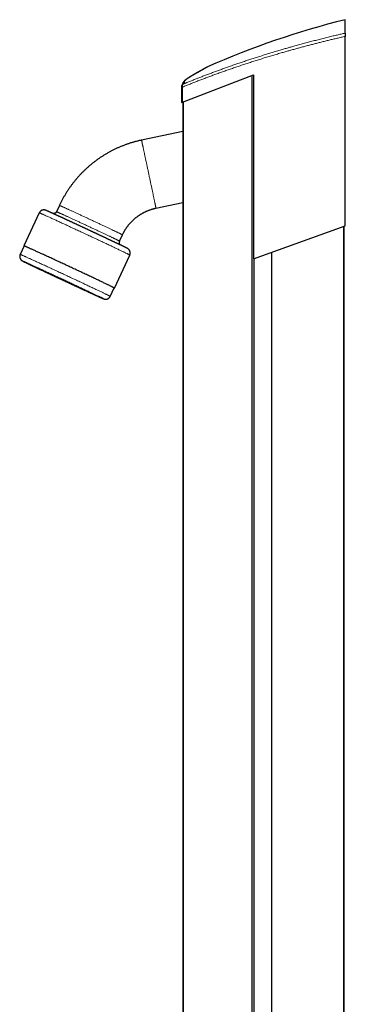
# Model space of a CAD drawing. Header units: millimetres. Extents: x 8 to 1339, y 12 to 1557.
# Tile 43 of 46: x 31 to 228, y 962 to 1557. Entities that reach past the tile are written whole.
import ezdxf

# ---------------------------------------------------------------- set-up
doc = ezdxf.new("R2010")
doc.units = ezdxf.units.MM

msp = doc.modelspace()

# ---------------------------------------------------------------- linework, layer by layer
at = {"color": 7, "linetype": 'Continuous', "lineweight": 30}
for p, q in [((227.86, 1548.67), (227.86, 1556.78)), ((227.86, 1432.23), (227.86, 1546.71)), ((129.55, 1506.99), (172.45, 1523.43)), ((144.67, 1528.27), (144.67, 1528.27)), ((171.55, 721.48), (171.55, 1523.08)), ((172.45, 1523.43), (172.45, 1412.33)), ((128.83, 1516.12), (128.83, 1516.07)), ((128.83, 1516.07), (128.83, 1506.72)), ((128.83, 1506.72), (129.55, 1506.99)), ((129.83, 1507.1), (129.83, 718.84)), ((129.83, 1489.35), (104.79, 1484.03)), ((113.52, 1442.95), (129.83, 1446.42)), ((43.03, 1440.14), (33.73, 1420.2)), ((55.2, 1444.59), (53.43, 1440.8)), ((172.45, 1412.33), (227.86, 1432.23)), ((226.96, 444.89), (226.96, 1431.91)), ((227.16, 444.82), (227.16, 1431.98)), ((91.5, 1423.05), (93.27, 1426.84)), ((33.87, 1420.14), (31.49, 1415.04)), ((183.43, 522.33), (183.43, 1416.28)), ((88.38, 1394.71), (97.68, 1414.65)), ((172.82, 720.31), (172.82, 1412.47)), ((85.87, 1389.68), (88.25, 1394.78))]:
    msp.add_line(p, q, dxfattribs=at)
at = {"color": 252, "linetype": 'Continuous', "lineweight": 0}
for p, q in [((129.55, 1506.99), (129.55, 1516.07)), ((130.19, 719.16), (130.19, 1507.24))]:
    msp.add_line(p, q, dxfattribs=at)
at = {"color": 252, "linetype": 'Continuous', "lineweight": 0, "flags": 128}
for points in [[(136.12, 1523.48), (136.23, 1523.56), (136.34, 1523.63)], [(136.34, 1523.6), (136.35, 1523.61), (136.48, 1523.68)], [(129.55, 1516.07), (129.43, 1516.07), (129.32, 1516.07), (129.22, 1516.07), (129.13, 1516.07), (129.05, 1516.07), (128.98, 1516.07), (128.92, 1516.07), (128.88, 1516.07), (128.85, 1516.07), (128.83, 1516.07), (128.83, 1516.07)], [(104.79, 1484.03), (104.79, 1484.03), (104.79, 1484.01), (104.8, 1483.98), (104.81, 1483.94), (104.82, 1483.88), (104.84, 1483.8), (104.86, 1483.72), (104.88, 1483.62), (104.91, 1483.5), (104.94, 1483.37), (104.97, 1483.23), (105, 1483.08), (105.04, 1482.91), (105.08, 1482.72), (105.12, 1482.53), (105.16, 1482.32), (105.21, 1482.1), (105.26, 1481.87), (105.32, 1481.62), (105.37, 1481.36), (105.43, 1481.09), (105.49, 1480.81), (105.55, 1480.51), (105.62, 1480.2), (105.69, 1479.89), (105.76, 1479.56), (105.83, 1479.22), (105.91, 1478.86), (105.99, 1478.5), (106.07, 1478.13), (106.15, 1477.75), (106.23, 1477.36), (106.32, 1476.95), (106.41, 1476.54), (106.5, 1476.12), (106.59, 1475.7), (106.68, 1475.26), (106.78, 1474.81), (106.87, 1474.36), (106.97, 1473.9), (107.07, 1473.44), (107.17, 1472.96), (107.27, 1472.48), (107.38, 1471.99), (107.48, 1471.5), (107.59, 1471), (107.7, 1470.5), (107.8, 1469.99), (107.91, 1469.48), (108.02, 1468.96), (108.13, 1468.44), (108.25, 1467.92), (108.36, 1467.39), (108.47, 1466.87), (108.58, 1466.33), (108.7, 1465.8), (108.81, 1465.27), (108.92, 1464.73), (109.04, 1464.19), (109.15, 1463.65)], [(109.15, 1463.65), (109.27, 1463.12), (109.38, 1462.58), (109.5, 1462.04), (109.61, 1461.51), (109.72, 1460.97), (109.84, 1460.44), (109.95, 1459.91), (110.06, 1459.38), (110.17, 1458.85), (110.28, 1458.33), (110.39, 1457.81), (110.5, 1457.3), (110.61, 1456.79), (110.72, 1456.28), (110.82, 1455.78), (110.93, 1455.29), (111.03, 1454.8), (111.14, 1454.31), (111.24, 1453.83), (111.34, 1453.36), (111.43, 1452.9), (111.53, 1452.44), (111.63, 1451.99), (111.72, 1451.55), (111.81, 1451.12), (111.9, 1450.69), (111.99, 1450.27), (112.07, 1449.87), (112.16, 1449.47), (112.24, 1449.08), (112.32, 1448.7), (112.4, 1448.34), (112.47, 1447.98), (112.55, 1447.63), (112.62, 1447.29), (112.69, 1446.97), (112.75, 1446.65), (112.81, 1446.35), (112.88, 1446.06), (112.93, 1445.78), (112.99, 1445.52), (113.04, 1445.26), (113.09, 1445.02), (113.14, 1444.79), (113.19, 1444.58), (113.23, 1444.37), (113.27, 1444.18), (113.31, 1444.01), (113.34, 1443.84), (113.37, 1443.69), (113.4, 1443.56), (113.42, 1443.43), (113.45, 1443.32), (113.47, 1443.23), (113.48, 1443.15), (113.5, 1443.08), (113.51, 1443.03), (113.51, 1442.99), (113.52, 1442.96), (113.52, 1442.95), (113.52, 1442.95)], [(97.68, 1414.65), (97.68, 1414.65), (97.67, 1414.66), (97.64, 1414.68), (97.59, 1414.71), (97.53, 1414.75), (97.45, 1414.79), (97.34, 1414.85), (97.22, 1414.91), (97.08, 1414.98), (96.92, 1415.06), (96.75, 1415.15), (96.55, 1415.25), (96.34, 1415.35), (96.11, 1415.46), (95.86, 1415.58), (95.6, 1415.71), (95.32, 1415.85), (95.02, 1416), (94.7, 1416.15), (94.37, 1416.31), (94.02, 1416.48), (93.65, 1416.65), (93.27, 1416.84), (92.87, 1417.03), (92.46, 1417.23), (92.03, 1417.43), (91.59, 1417.64), (91.13, 1417.86), (90.66, 1418.08), (90.17, 1418.31), (89.68, 1418.55), (89.16, 1418.8), (88.64, 1419.04), (88.1, 1419.3), (87.55, 1419.56), (86.99, 1419.83), (86.42, 1420.1), (85.83, 1420.37), (85.24, 1420.65), (84.63, 1420.94), (84.02, 1421.23), (83.39, 1421.52), (82.76, 1421.82), (82.12, 1422.12), (81.47, 1422.43), (80.81, 1422.74), (80.15, 1423.05), (79.48, 1423.36), (78.8, 1423.68), (78.11, 1424), (77.43, 1424.32), (76.73, 1424.65), (76.04, 1424.98), (75.33, 1425.3), (74.63, 1425.63), (73.92, 1425.97), (73.21, 1426.3), (72.5, 1426.63), (71.78, 1426.96), (71.07, 1427.3), (70.35, 1427.63), (69.64, 1427.96), (68.92, 1428.3), (68.21, 1428.63), (67.5, 1428.96), (66.79, 1429.29), (66.08, 1429.62), (65.37, 1429.95), (64.67, 1430.27), (63.97, 1430.6), (63.28, 1430.92), (62.59, 1431.24), (61.91, 1431.56), (61.23, 1431.87), (60.56, 1432.18), (59.9, 1432.49), (59.24, 1432.79), (58.59, 1433.09), (57.95, 1433.39), (57.32, 1433.68), (56.69, 1433.97), (56.08, 1434.25), (55.47, 1434.53), (54.88, 1434.81), (54.29, 1435.07), (53.72, 1435.34), (53.16, 1435.6), (52.61, 1435.85), (52.07, 1436.1), (51.54, 1436.34), (51.03, 1436.57), (50.53, 1436.8), (50.05, 1437.02), (49.58, 1437.24), (49.12, 1437.45), (48.68, 1437.65), (48.25, 1437.84), (47.83, 1438.03), (47.44, 1438.21), (47.06, 1438.38), (46.69, 1438.55), (46.34, 1438.71), (46.01, 1438.85), (45.69, 1439), (45.39, 1439.13), (45.11, 1439.26), (44.84, 1439.37), (44.6, 1439.48), (44.37, 1439.59), (44.15, 1439.68), (43.96, 1439.76), (43.78, 1439.84), (43.63, 1439.91), (43.49, 1439.97), (43.37, 1440.02), (43.26, 1440.06), (43.18, 1440.09), (43.11, 1440.12), (43.07, 1440.13), (43.04, 1440.14), (43.03, 1440.14)], [(53.43, 1440.8), (53.44, 1440.8), (53.46, 1440.8), (53.49, 1440.79), (53.54, 1440.77), (53.6, 1440.75), (53.67, 1440.72), (53.75, 1440.68), (53.85, 1440.64), (53.96, 1440.59), (54.08, 1440.54), (54.22, 1440.48), (54.37, 1440.42), (54.53, 1440.35), (54.7, 1440.27), (54.88, 1440.19), (55.08, 1440.1), (55.29, 1440.01), (55.51, 1439.91), (55.74, 1439.8), (55.98, 1439.69), (56.24, 1439.58), (56.51, 1439.46), (56.78, 1439.33), (57.07, 1439.2), (57.37, 1439.07), (57.68, 1438.93), (57.99, 1438.78), (58.32, 1438.63), (58.66, 1438.48), (59.01, 1438.32), (59.37, 1438.15), (59.73, 1437.99), (60.11, 1437.81), (60.49, 1437.64), (60.88, 1437.46), (61.28, 1437.28), (61.69, 1437.09), (62.1, 1436.9), (62.52, 1436.7), (62.95, 1436.51), (63.39, 1436.31), (63.83, 1436.1), (64.27, 1435.9), (64.73, 1435.69), (65.18, 1435.47), (65.65, 1435.26), (66.11, 1435.04), (66.59, 1434.82), (67.06, 1434.6), (67.54, 1434.38), (68.02, 1434.16), (68.51, 1433.93), (69, 1433.71), (69.49, 1433.48), (69.98, 1433.25), (70.48, 1433.02), (70.97, 1432.79), (71.47, 1432.55), (71.97, 1432.32), (72.47, 1432.09), (72.97, 1431.86), (73.46, 1431.63), (73.96, 1431.39), (74.46, 1431.16), (74.95, 1430.93), (75.44, 1430.7), (75.94, 1430.47), (76.42, 1430.24), (76.91, 1430.01), (77.39, 1429.79), (77.87, 1429.56), (78.35, 1429.34), (78.82, 1429.12), (79.29, 1428.9), (79.75, 1428.68), (80.21, 1428.47), (80.66, 1428.25), (81.11, 1428.04), (81.55, 1427.84), (81.98, 1427.63), (82.41, 1427.43), (82.83, 1427.23), (83.25, 1427.04), (83.65, 1426.84), (84.05, 1426.65), (84.44, 1426.47), (84.83, 1426.29), (85.2, 1426.11), (85.57, 1425.94), (85.92, 1425.77), (86.27, 1425.6), (86.61, 1425.44), (86.94, 1425.28), (87.26, 1425.13), (87.57, 1424.99), (87.86, 1424.84), (88.15, 1424.71), (88.43, 1424.57), (88.69, 1424.45), (88.95, 1424.32), (89.19, 1424.21), (89.43, 1424.09), (89.65, 1423.99), (89.85, 1423.89), (90.05, 1423.79), (90.24, 1423.7), (90.41, 1423.62), (90.57, 1423.54), (90.72, 1423.46), (90.85, 1423.4), (90.97, 1423.34), (91.08, 1423.28), (91.18, 1423.23), (91.27, 1423.19), (91.34, 1423.15), (91.4, 1423.12), (91.44, 1423.09), (91.47, 1423.07), (91.49, 1423.06), (91.5, 1423.05), (91.5, 1423.05)], [(55.2, 1444.59), (55.21, 1444.59), (55.23, 1444.59), (55.26, 1444.57), (55.31, 1444.56), (55.36, 1444.53), (55.44, 1444.51), (55.52, 1444.47), (55.62, 1444.43), (55.73, 1444.38), (55.85, 1444.33), (55.98, 1444.27), (56.13, 1444.21), (56.29, 1444.13), (56.46, 1444.06), (56.65, 1443.98), (56.85, 1443.89), (57.05, 1443.8), (57.28, 1443.7), (57.51, 1443.59), (57.75, 1443.48), (58.01, 1443.37), (58.27, 1443.25), (58.55, 1443.12), (58.84, 1442.99), (59.13, 1442.85), (59.44, 1442.71), (59.76, 1442.57), (60.09, 1442.42), (60.43, 1442.26), (60.78, 1442.11), (61.13, 1441.94), (61.5, 1441.77), (61.87, 1441.6), (62.26, 1441.43), (62.65, 1441.25), (63.05, 1441.06), (63.45, 1440.88), (63.87, 1440.69), (64.29, 1440.49), (64.72, 1440.29), (65.15, 1440.09), (65.59, 1439.89), (66.04, 1439.68), (66.49, 1439.47), (66.95, 1439.26), (67.41, 1439.05), (67.88, 1438.83), (68.35, 1438.61), (68.83, 1438.39), (69.31, 1438.17), (69.79, 1437.95), (70.28, 1437.72), (70.76, 1437.49), (71.26, 1437.26), (71.75, 1437.04), (72.24, 1436.81), (72.74, 1436.57), (73.24, 1436.34), (73.74, 1436.11), (74.23, 1435.88)], [(74.23, 1435.88), (74.73, 1435.65), (75.23, 1435.41), (75.73, 1435.18), (76.22, 1434.95), (76.72, 1434.72), (77.21, 1434.49), (77.7, 1434.26), (78.19, 1434.03), (78.68, 1433.8), (79.16, 1433.58), (79.64, 1433.35), (80.11, 1433.13), (80.59, 1432.91), (81.05, 1432.69), (81.52, 1432.47), (81.97, 1432.25), (82.43, 1432.04), (82.87, 1431.83), (83.31, 1431.62), (83.75, 1431.42), (84.18, 1431.22), (84.6, 1431.02), (85.01, 1430.82), (85.42, 1430.63), (85.82, 1430.44), (86.21, 1430.26), (86.59, 1430.08), (86.97, 1429.9), (87.33, 1429.72), (87.69, 1429.55), (88.04, 1429.39), (88.38, 1429.23), (88.71, 1429.07), (89.02, 1428.92), (89.33, 1428.77), (89.63, 1428.63), (89.92, 1428.49), (90.2, 1428.36), (90.46, 1428.23), (90.72, 1428.11), (90.96, 1427.99), (91.19, 1427.88), (91.41, 1427.77), (91.62, 1427.67), (91.82, 1427.58), (92, 1427.49), (92.17, 1427.4), (92.33, 1427.32), (92.48, 1427.25), (92.62, 1427.18), (92.74, 1427.12), (92.85, 1427.07), (92.95, 1427.02), (93.03, 1426.97), (93.1, 1426.94), (93.16, 1426.91), (93.21, 1426.88), (93.24, 1426.86), (93.26, 1426.85), (93.27, 1426.84), (93.27, 1426.84)], [(31.49, 1415.04), (31.5, 1415.04), (31.52, 1415.04), (31.56, 1415.03), (31.61, 1415.01), (31.69, 1414.98), (31.79, 1414.94), (31.9, 1414.89), (32.03, 1414.84), (32.18, 1414.77), (32.35, 1414.7), (32.54, 1414.62), (32.74, 1414.53), (32.96, 1414.43), (33.2, 1414.33), (33.46, 1414.21), (33.73, 1414.09), (34.03, 1413.96), (34.33, 1413.82), (34.66, 1413.67), (35, 1413.52), (35.36, 1413.36), (35.73, 1413.19), (36.12, 1413.01), (36.53, 1412.83), (36.95, 1412.64), (37.38, 1412.44), (37.83, 1412.24), (38.3, 1412.02), (38.77, 1411.81), (39.27, 1411.58), (39.77, 1411.35), (40.29, 1411.11), (40.82, 1410.87), (41.36, 1410.62), (41.92, 1410.37), (42.48, 1410.11), (43.06, 1409.84), (43.65, 1409.57), (44.24, 1409.29), (44.85, 1409.01), (45.47, 1408.73), (46.1, 1408.44), (46.73, 1408.15), (47.38, 1407.85), (48.03, 1407.55), (48.69, 1407.24), (49.35, 1406.93), (50.02, 1406.62), (50.7, 1406.31), (51.38, 1405.99), (52.07, 1405.67), (52.76, 1405.35), (53.46, 1405.03), (54.16, 1404.7), (54.86, 1404.38), (55.57, 1404.05), (56.28, 1403.72), (56.99, 1403.39), (57.7, 1403.06), (58.41, 1402.72), (59.12, 1402.39), (59.83, 1402.06), (60.54, 1401.73), (61.25, 1401.4), (61.96, 1401.07), (62.67, 1400.74), (63.37, 1400.41), (64.07, 1400.08), (64.77, 1399.76), (65.46, 1399.43), (66.14, 1399.11), (66.83, 1398.79), (67.5, 1398.47), (68.17, 1398.16), (68.84, 1397.85), (69.49, 1397.54), (70.14, 1397.23), (70.78, 1396.93), (71.42, 1396.63), (72.04, 1396.34), (72.66, 1396.05), (73.26, 1395.76), (73.86, 1395.48), (74.44, 1395.2), (75.02, 1394.93), (75.58, 1394.67), (76.13, 1394.41), (76.67, 1394.15), (77.2, 1393.9), (77.71, 1393.66), (78.22, 1393.42), (78.7, 1393.19), (79.18, 1392.96), (79.64, 1392.74), (80.09, 1392.53), (80.52, 1392.32), (80.93, 1392.12), (81.34, 1391.93), (81.72, 1391.74), (82.09, 1391.57), (82.45, 1391.4), (82.78, 1391.23), (83.1, 1391.08), (83.41, 1390.93), (83.7, 1390.79), (83.97, 1390.66), (84.22, 1390.54), (84.45, 1390.42), (84.67, 1390.31), (84.87, 1390.21), (85.05, 1390.12), (85.22, 1390.04), (85.36, 1389.97), (85.49, 1389.9), (85.6, 1389.84), (85.69, 1389.8), (85.76, 1389.76), (85.82, 1389.72), (85.85, 1389.7), (85.87, 1389.69), (85.87, 1389.68)], [(81.7, 1388.29), (81.77, 1388.27), (81.83, 1388.25), (81.86, 1388.24), (81.88, 1388.23), (81.88, 1388.24), (81.87, 1388.25), (81.84, 1388.27), (81.79, 1388.3), (81.72, 1388.33), (81.64, 1388.38), (81.54, 1388.43), (81.43, 1388.49), (81.3, 1388.55), (81.15, 1388.63), (80.99, 1388.71), (80.81, 1388.8), (80.61, 1388.9), (80.4, 1389), (80.17, 1389.11), (79.93, 1389.23), (79.67, 1389.36), (79.39, 1389.49), (79.1, 1389.63), (78.8, 1389.77), (78.48, 1389.93), (78.15, 1390.09), (77.8, 1390.25), (77.44, 1390.43), (77.07, 1390.61), (76.68, 1390.79), (76.28, 1390.98), (75.86, 1391.18), (75.43, 1391.38), (75, 1391.59), (74.54, 1391.81), (74.08, 1392.03), (73.61, 1392.25), (73.12, 1392.48), (72.62, 1392.72), (72.12, 1392.96), (71.6, 1393.2), (71.07, 1393.45), (70.54, 1393.7), (69.99, 1393.96), (69.44, 1394.22), (68.88, 1394.49), (68.31, 1394.75), (67.73, 1395.03), (67.14, 1395.3), (66.55, 1395.58), (65.96, 1395.86), (65.35, 1396.14), (64.74, 1396.43), (64.13, 1396.72), (63.51, 1397.01), (62.89, 1397.3), (62.26, 1397.59), (61.63, 1397.88), (61, 1398.18), (60.37, 1398.48), (59.73, 1398.78), (59.09, 1399.07), (58.45, 1399.37), (57.81, 1399.67), (57.17, 1399.97), (56.53, 1400.27), (55.89, 1400.57), (55.25, 1400.86), (54.61, 1401.16), (53.98, 1401.46), (53.35, 1401.75), (52.71, 1402.04), (52.09, 1402.33), (51.46, 1402.62), (50.85, 1402.91), (50.23, 1403.2), (49.62, 1403.48), (49.02, 1403.76), (48.42, 1404.04), (47.82, 1404.31), (47.24, 1404.58), (46.66, 1404.85), (46.09, 1405.11), (45.52, 1405.37), (44.97, 1405.63), (44.42, 1405.88), (43.88, 1406.13), (43.35, 1406.37), (42.83, 1406.61), (42.32, 1406.85), (41.83, 1407.08), (41.34, 1407.3), (40.86, 1407.52), (40.39, 1407.73), (39.94, 1407.94), (39.5, 1408.14), (39.07, 1408.34), (38.65, 1408.53), (38.24, 1408.71), (37.85, 1408.89), (37.47, 1409.06), (37.11, 1409.23), (36.76, 1409.39), (36.42, 1409.54), (36.1, 1409.69), (35.79, 1409.82), (35.5, 1409.96), (35.22, 1410.08), (34.96, 1410.2), (34.71, 1410.31), (34.48, 1410.41), (34.27, 1410.51), (34.07, 1410.59), (33.88, 1410.67), (33.72, 1410.75), (33.56, 1410.81), (33.43, 1410.87), (33.31, 1410.92), (33.21, 1410.96), (33.12, 1411), (33.05, 1411.02), (33, 1411.04), (32.97, 1411.05), (32.95, 1411.06), (32.94, 1411.05), (32.96, 1411.04), (32.99, 1411.02), (33.04, 1410.99), (33.1, 1410.96), (33.19, 1410.91), (33.28, 1410.86), (33.4, 1410.8), (33.53, 1410.74), (33.68, 1410.66), (33.84, 1410.58), (34.02, 1410.49), (34.22, 1410.39), (34.43, 1410.29), (34.66, 1410.18), (34.9, 1410.06), (35.16, 1409.93), (35.43, 1409.8), (35.72, 1409.66), (36.03, 1409.52), (36.34, 1409.36), (36.68, 1409.2), (37.02, 1409.04), (37.39, 1408.86), (37.76, 1408.68), (38.15, 1408.5), (38.55, 1408.31), (38.96, 1408.11), (39.39, 1407.91), (39.83, 1407.7), (40.28, 1407.48), (40.75, 1407.26), (41.22, 1407.04), (41.71, 1406.81), (42.2, 1406.57), (42.71, 1406.33), (43.23, 1406.09), (43.75, 1405.84), (44.29, 1405.59), (44.84, 1405.33), (45.39, 1405.07), (45.95, 1404.8), (46.52, 1404.53), (47.1, 1404.26), (47.68, 1403.99), (48.27, 1403.71), (48.87, 1403.43), (49.47, 1403.15), (50.08, 1402.86), (50.7, 1402.57), (51.32, 1402.28), (51.94, 1401.99), (52.56, 1401.7), (53.19, 1401.4), (53.83, 1401.11), (54.46, 1400.81), (55.1, 1400.51), (55.74, 1400.22), (56.38, 1399.92), (57.02, 1399.62), (57.66, 1399.32), (58.3, 1399.02), (58.94, 1398.72), (59.58, 1398.43), (60.21, 1398.13), (60.85, 1397.83), (61.48, 1397.54), (62.11, 1397.25), (62.74, 1396.96), (63.36, 1396.67), (63.98, 1396.38), (64.6, 1396.09), (65.21, 1395.81), (65.81, 1395.53), (66.41, 1395.25), (67, 1394.98), (67.59, 1394.71), (68.17, 1394.44), (68.74, 1394.18), (69.3, 1393.92), (69.86, 1393.66), (70.41, 1393.41), (70.94, 1393.16), (71.47, 1392.92), (71.99, 1392.68), (72.5, 1392.44), (73, 1392.21), (73.49, 1391.99), (73.97, 1391.77), (74.43, 1391.56), (74.89, 1391.35), (75.33, 1391.15), (75.76, 1390.95), (76.18, 1390.76), (76.58, 1390.58), (76.97, 1390.4), (77.35, 1390.23), (77.72, 1390.06), (78.07, 1389.9), (78.4, 1389.75), (78.73, 1389.6), (79.03, 1389.46), (79.33, 1389.33), (79.6, 1389.21), (79.87, 1389.09), (80.11, 1388.98), (80.34, 1388.88), (80.56, 1388.78), (80.76, 1388.7), (80.94, 1388.61), (81.11, 1388.54), (81.26, 1388.48), (81.4, 1388.42), (81.52, 1388.37), (81.62, 1388.33), (81.7, 1388.29)]]:
    msp.add_lwpolyline(points, dxfattribs=at)
at = {"color": 7, "linetype": 'Continuous', "lineweight": 30, "flags": 128}
msp.add_lwpolyline([(88.24, 1394.76), (88.3, 1394.74), (88.34, 1394.72), (88.37, 1394.71), (88.38, 1394.72), (88.37, 1394.73), (88.34, 1394.75), (88.3, 1394.77), (88.23, 1394.81), (88.15, 1394.86), (88.05, 1394.91), (87.92, 1394.97), (87.78, 1395.04), (87.63, 1395.12), (87.45, 1395.21), (87.26, 1395.31), (87.04, 1395.41), (86.81, 1395.52), (86.57, 1395.65), (86.3, 1395.78), (86.02, 1395.91), (85.72, 1396.06), (85.4, 1396.21), (85.07, 1396.37), (84.72, 1396.54), (84.35, 1396.72), (83.97, 1396.9), (83.58, 1397.09), (83.16, 1397.29), (82.73, 1397.49), (82.29, 1397.7), (81.83, 1397.92), (81.36, 1398.15), (80.88, 1398.38), (80.38, 1398.61), (79.87, 1398.86), (79.34, 1399.11), (78.8, 1399.36), (78.25, 1399.62), (77.69, 1399.89), (77.12, 1400.16), (76.53, 1400.43), (75.94, 1400.71), (75.33, 1401), (74.72, 1401.29), (74.09, 1401.58), (73.46, 1401.88), (72.82, 1402.18), (72.17, 1402.49), (71.51, 1402.8), (70.85, 1403.11), (70.18, 1403.43), (69.5, 1403.74), (68.82, 1404.06), (68.13, 1404.39), (67.44, 1404.71), (66.74, 1405.04), (66.04, 1405.37), (65.33, 1405.7), (64.62, 1406.03), (63.91, 1406.36), (63.2, 1406.69), (62.49, 1407.03), (61.77, 1407.36), (61.06, 1407.69), (60.34, 1408.03), (59.63, 1408.36), (58.91, 1408.69), (58.2, 1409.02), (57.49, 1409.35), (56.78, 1409.68), (56.08, 1410.01), (55.38, 1410.34), (54.68, 1410.66), (53.98, 1410.98), (53.3, 1411.3), (52.61, 1411.62), (51.93, 1411.93), (51.26, 1412.24), (50.6, 1412.55), (49.94, 1412.85), (49.29, 1413.15), (48.65, 1413.45), (48.02, 1413.74), (47.39, 1414.03), (46.78, 1414.32), (46.17, 1414.59), (45.58, 1414.87), (44.99, 1415.14), (44.42, 1415.4), (43.86, 1415.66), (43.31, 1415.91), (42.77, 1416.16), (42.25, 1416.4), (41.73, 1416.63), (41.24, 1416.86), (40.75, 1417.08), (40.28, 1417.3), (39.82, 1417.51), (39.38, 1417.71), (38.95, 1417.9), (38.54, 1418.09), (38.14, 1418.27), (37.76, 1418.44), (37.39, 1418.61), (37.04, 1418.77), (36.71, 1418.92), (36.39, 1419.06), (36.09, 1419.19), (35.81, 1419.32), (35.55, 1419.44), (35.3, 1419.55), (35.07, 1419.65), (34.86, 1419.74), (34.66, 1419.83), (34.49, 1419.9), (34.33, 1419.97), (34.19, 1420.03), (34.07, 1420.08), (33.96, 1420.12), (33.88, 1420.15), (33.82, 1420.18), (33.77, 1420.19), (33.74, 1420.2), (33.73, 1420.2), (33.74, 1420.19), (33.77, 1420.17), (33.82, 1420.14), (33.86, 1420.12)], dxfattribs=at)
at = {"color": 7, "linetype": 'Continuous', "lineweight": 30}
for centre, radius, start, end in [((347.74, 1071.37), 500, 103.8728, 113.96326), ((130.83, 1516.07), 2, 126.0092, 180.00001), ((130.83, 1516.12), 2, 132.39356, 180.00001), ((93.31, 1422.21), 2, 154.96246, 226.22953)]:
    msp.add_arc(centre, radius, start, end, dxfattribs=at)
at = {"color": 252, "linetype": 'Continuous', "lineweight": 0}
for centre, radius, start, end in [((130.66, 1516.36), 1.71, 133.82995, 152.16379), ((131.04, 1516.67), 1.61, 132.30045, 201.99135), ((130.64, 1516.33), 1.68, 113.95824, 126.00456), ((131.74, 1517.07), 2.01, 116.02541, 155.76503)]:
    msp.add_arc(centre, radius, start, end, dxfattribs=at)
for points, knots in [([(227.86, 1546.71), (227.05, 1546.52), (225.42, 1546.15), (223, 1545.58), (220.58, 1545.01), (218.16, 1544.43), (215.75, 1543.84), (213.35, 1543.25), (210.96, 1542.64), (208.57, 1542.03), (206.19, 1541.42), (203.82, 1540.79), (201.45, 1540.16), (199.1, 1539.52), (196.75, 1538.87), (194.41, 1538.22), (192.09, 1537.56), (189.56, 1536.84), (186.85, 1536.05), (183.94, 1535.19), (181.07, 1534.32), (178.23, 1533.45), (175.43, 1532.58), (172.64, 1531.69), (169.88, 1530.8), (167.14, 1529.91), (164.41, 1529), (161.71, 1528.09), (159.02, 1527.17), (156.35, 1526.24), (153.69, 1525.3), (151.05, 1524.35), (148.49, 1523.42), (146, 1522.5), (143.57, 1521.59), (141.18, 1520.68), (138.8, 1519.76), (136.45, 1518.84), (134.12, 1517.92), (131.82, 1517), (130.31, 1516.38), (129.55, 1516.07)], [0, 0, 0, 0, 0.022275, 0.044552, 0.066829, 0.089104, 0.111432, 0.133763, 0.156093, 0.178422, 0.200809, 0.223198, 0.245587, 0.267974, 0.290414, 0.312856, 0.335297, 0.357737, 0.386258, 0.414781, 0.443303, 0.471418, 0.499537, 0.527655, 0.555771, 0.583985, 0.612202, 0.64042, 0.668634, 0.697188, 0.725746, 0.754303, 0.782858, 0.809957, 0.837059, 0.864161, 0.89126, 0.918444, 0.94563, 0.972816, 1, 1, 1, 1]), ([(129.96, 1517.86), (130.69, 1518.16), (132.14, 1518.76), (134.36, 1519.66), (136.6, 1520.56), (138.86, 1521.45), (141.15, 1522.35), (143.47, 1523.24), (145.82, 1524.13), (148.2, 1525.02), (150.61, 1525.91), (153.03, 1526.8), (155.48, 1527.68), (157.97, 1528.56), (160.49, 1529.44), (163.04, 1530.31), (165.61, 1531.19), (168.2, 1532.05), (170.82, 1532.91), (173.46, 1533.77), (176.13, 1534.62), (178.84, 1535.47), (181.56, 1536.31), (184.29, 1537.14), (187.05, 1537.97), (189.66, 1538.74), (192.11, 1539.45), (194.42, 1540.11), (196.92, 1540.81), (199.64, 1541.57), (202.57, 1542.36), (205.51, 1543.15), (208.48, 1543.93), (211.46, 1544.7), (214.47, 1545.46), (217.49, 1546.21), (220.32, 1546.9), (222.96, 1547.53), (225.4, 1548.11), (227.04, 1548.48), (227.86, 1548.67)], [0, 0, 0, 0, 0.0262757, 0.0525561, 0.078839, 0.1051218, 0.1314022, 0.1576779, 0.1842006, 0.2107283, 0.2372584, 0.2637886, 0.2903162, 0.3168388, 0.3437331, 0.3706327, 0.3975349, 0.4244371, 0.4513366, 0.4782308, 0.5053896, 0.532554, 0.5597212, 0.5868884, 0.6140527, 0.6412113, 0.6635038, 0.685797, 0.7080894, 0.7360373, 0.7639883, 0.7919393, 0.819887, 0.8479953, 0.8761069, 0.9042184, 0.9323266, 0.9548841, 0.9774425, 1, 1, 1, 1]), ([(136.48, 1523.68), (136.29, 1523.57), (135.91, 1523.35), (135.38, 1523.04), (134.88, 1522.74), (134.4, 1522.45), (133.94, 1522.16), (133.52, 1521.89), (133.12, 1521.63), (132.74, 1521.37), (132.39, 1521.12), (132.07, 1520.88), (131.77, 1520.64), (131.51, 1520.43), (131.3, 1520.23), (131.12, 1520.06), (130.98, 1519.9), (130.86, 1519.76), (130.76, 1519.63), (130.69, 1519.5), (130.64, 1519.38), (130.61, 1519.25), (130.61, 1519.13), (130.66, 1519.03), (130.74, 1518.94), (130.82, 1518.89), (130.86, 1518.87)], [0, 0, 0, 0, 0.041486, 0.08298, 0.124475, 0.16596, 0.207725, 0.249498, 0.291272, 0.333036, 0.376721, 0.420423, 0.464129, 0.50783, 0.551515, 0.588211, 0.624911, 0.661607, 0.697741, 0.733878, 0.770012, 0.815997, 0.862001, 0.908012, 0.954016, 1, 1, 1, 1]), ([(144.67, 1528.27), (144.67, 1528.27), (144.67, 1528.27), (144.66, 1528.27), (144.63, 1528.25), (144.58, 1528.22), (144.5, 1528.18), (144.4, 1528.12), (144.28, 1528.06), (144.15, 1527.98), (144.02, 1527.91), (143.9, 1527.84), (143.76, 1527.76), (143.59, 1527.67), (143.39, 1527.56), (143.15, 1527.43), (142.89, 1527.28), (142.61, 1527.12), (142.31, 1526.96), (141.99, 1526.78), (141.64, 1526.59), (141.28, 1526.38), (140.89, 1526.16), (140.48, 1525.94), (140.06, 1525.7), (139.61, 1525.44), (139.14, 1525.18), (138.65, 1524.9), (138.13, 1524.61), (137.6, 1524.31), (137.05, 1524), (136.67, 1523.78), (136.48, 1523.68)], [0, 0, 0, 0, 0.003744, 0.039416, 0.075564, 0.111714, 0.147861, 0.184099, 0.22034, 0.256578, 0.282466, 0.308353, 0.334255, 0.360158, 0.395019, 0.429883, 0.464744, 0.499685, 0.534628, 0.569569, 0.605123, 0.64068, 0.676234, 0.71187, 0.747508, 0.783145, 0.819245, 0.855347, 0.891448, 0.927631, 0.963817, 1, 1, 1, 1]), ([(130.86, 1518.87), (130.88, 1518.86), (130.91, 1518.84), (130.92, 1518.8), (130.91, 1518.74), (130.88, 1518.67), (130.82, 1518.59), (130.73, 1518.5), (130.62, 1518.39), (130.5, 1518.28), (130.37, 1518.18), (130.25, 1518.08), (130.11, 1517.98), (130.01, 1517.9), (129.96, 1517.86)], [0, 0, 0, 0, 0.089996, 0.180075, 0.270157, 0.360154, 0.452927, 0.545788, 0.638651, 0.731428, 0.798447, 0.865466, 0.932733, 1, 1, 1, 1])]:
    msp.add_open_spline(points, degree=3, knots=knots, dxfattribs=at)
at = {"color": 7, "linetype": 'Continuous', "lineweight": 30}
for points, knots in [([(227.86, 1548.67), (227.86, 1548.66), (227.86, 1548.64), (227.86, 1548.57), (227.86, 1548.49), (227.86, 1548.38), (227.86, 1548.25), (227.86, 1548.1), (227.86, 1547.93), (227.86, 1547.75), (227.86, 1547.56), (227.86, 1547.36), (227.86, 1547.15), (227.86, 1546.93), (227.86, 1546.78), (227.86, 1546.71)], [0, 0, 0, 0, 0.076637, 0.153514, 0.230143, 0.306809, 0.383722, 0.460389, 0.5366, 0.613051, 0.689271, 0.766508, 0.843982, 0.921231, 1, 1, 1, 1]), ([(136.34, 1523.63), (136.33, 1523.63), (136.2, 1523.55), (135.96, 1523.42), (135.61, 1523.22), (135.28, 1523.02), (134.95, 1522.82), (134.63, 1522.63), (134.32, 1522.45), (134.03, 1522.27), (133.74, 1522.09), (133.46, 1521.91), (133.19, 1521.73), (132.93, 1521.56), (132.68, 1521.39), (132.43, 1521.22), (132.2, 1521.05), (131.97, 1520.88), (131.75, 1520.72), (131.53, 1520.55), (131.33, 1520.39), (131.12, 1520.22), (130.93, 1520.05), (130.73, 1519.87), (130.55, 1519.69), (130.39, 1519.51), (130.24, 1519.35), (130.12, 1519.2), (130.02, 1519.05), (129.93, 1518.92), (129.85, 1518.79), (129.78, 1518.66), (129.72, 1518.53), (129.66, 1518.39), (129.61, 1518.26), (129.57, 1518.13), (129.54, 1517.99), (129.51, 1517.84), (129.49, 1517.69), (129.48, 1517.59), (129.48, 1517.54)], [0, 0, 0, 0, 0.0018052, 0.0326251, 0.0634704, 0.0943243, 0.1251708, 0.1559946, 0.1867867, 0.2175516, 0.2478025, 0.2788735, 0.3100134, 0.3412522, 0.3726233, 0.4041664, 0.4359292, 0.4679696, 0.5003592, 0.5331879, 0.5665704, 0.6009483, 0.6361597, 0.6724755, 0.7100236, 0.7444737, 0.7754833, 0.802687, 0.8266711, 0.8480767, 0.867416, 0.8850853, 0.9013922, 0.9188346, 0.9332925, 0.9470562, 0.9602352, 0.9742856, 0.9877926, 1, 1, 1, 1]), ([(136.34, 1523.6), (136.33, 1523.6), (136.21, 1523.53), (135.97, 1523.39), (135.62, 1523.19), (135.28, 1523), (134.96, 1522.8), (134.64, 1522.61), (134.33, 1522.42), (134.03, 1522.24), (133.74, 1522.06), (133.47, 1521.88), (133.2, 1521.7), (132.93, 1521.53), (132.68, 1521.36), (132.43, 1521.19), (132.2, 1521.02), (131.97, 1520.85), (131.75, 1520.68), (131.53, 1520.52), (131.32, 1520.35), (131.12, 1520.18), (130.93, 1520.01), (130.73, 1519.83), (130.55, 1519.65), (130.38, 1519.46), (130.23, 1519.29), (130.11, 1519.14), (130.01, 1519), (129.92, 1518.86), (129.84, 1518.73), (129.77, 1518.6), (129.71, 1518.47), (129.66, 1518.34), (129.61, 1518.21), (129.57, 1518.08), (129.53, 1517.94), (129.51, 1517.79), (129.49, 1517.66), (129.49, 1517.57), (129.48, 1517.54)], [0, 0, 0, 0, 0.000803, 0.03173, 0.062678, 0.093636, 0.124597, 0.155556, 0.186509, 0.217471, 0.248335, 0.279309, 0.310459, 0.341795, 0.373329, 0.405085, 0.437092, 0.469396, 0.50206, 0.535173, 0.568856, 0.602401, 0.637787, 0.674242, 0.711902, 0.750338, 0.780868, 0.807752, 0.831619, 0.853072, 0.872586, 0.890532, 0.9072, 0.922474, 0.937091, 0.950981, 0.964283, 0.978471, 0.992112, 1, 1, 1, 1]), ([(144.67, 1528.27), (144.66, 1528.27), (144.65, 1528.27), (144.64, 1528.26), (144.62, 1528.25), (144.6, 1528.24), (144.58, 1528.23), (144.57, 1528.23), (144.56, 1528.22), (144.54, 1528.21), (144.53, 1528.2), (144.51, 1528.19), (144.49, 1528.18), (144.45, 1528.16), (144.4, 1528.14), (144.35, 1528.1), (144.28, 1528.07), (144.21, 1528.03), (144.12, 1527.98), (144.03, 1527.93), (143.92, 1527.87), (143.81, 1527.81), (143.69, 1527.74), (143.55, 1527.67), (143.41, 1527.59), (143.26, 1527.5), (143.1, 1527.42), (142.93, 1527.32), (142.74, 1527.22), (142.55, 1527.11), (142.35, 1527), (142.15, 1526.89), (141.93, 1526.77), (141.7, 1526.64), (141.46, 1526.51), (141.21, 1526.37), (140.96, 1526.23), (140.69, 1526.08), (140.42, 1525.92), (140.13, 1525.77), (139.84, 1525.6), (139.53, 1525.43), (139.22, 1525.26), (138.9, 1525.07), (138.57, 1524.89), (138.23, 1524.7), (137.88, 1524.5), (137.52, 1524.3), (137.15, 1524.09), (136.77, 1523.88), (136.5, 1523.72), (136.35, 1523.64), (136.34, 1523.63)], [0, 0, 0, 0, 0.000133, 0.001536, 0.003161, 0.005125, 0.007578, 0.010732, 0.014904, 0.020599, 0.028711, 0.041117, 0.06394, 0.089022, 0.113085, 0.138548, 0.163426, 0.188039, 0.21252, 0.23693, 0.261301, 0.285655, 0.310007, 0.334363, 0.358733, 0.383124, 0.407543, 0.431996, 0.456487, 0.480794, 0.505119, 0.529495, 0.553912, 0.578364, 0.60284, 0.627332, 0.651831, 0.676328, 0.700813, 0.725318, 0.749892, 0.774482, 0.799093, 0.823728, 0.848392, 0.87309, 0.897824, 0.9226, 0.947419, 0.972119, 0.996925, 1, 1, 1, 1]), ([(144.47, 1528.17), (144.47, 1528.17), (144.47, 1528.17), (144.46, 1528.17), (144.45, 1528.16), (144.42, 1528.14), (144.38, 1528.12), (144.33, 1528.09), (144.27, 1528.06), (144.2, 1528.02), (144.12, 1527.97), (144.03, 1527.92), (143.93, 1527.87), (143.82, 1527.8), (143.7, 1527.74), (143.57, 1527.67), (143.43, 1527.59), (143.28, 1527.5), (143.12, 1527.42), (142.95, 1527.32), (142.77, 1527.22), (142.58, 1527.12), (142.39, 1527.01), (142.18, 1526.89), (141.96, 1526.77), (141.74, 1526.65), (141.5, 1526.51), (141.26, 1526.38), (141, 1526.23), (140.74, 1526.09), (140.46, 1525.93), (140.18, 1525.78), (139.89, 1525.61), (139.59, 1525.44), (139.28, 1525.27), (138.96, 1525.09), (138.63, 1524.9), (138.29, 1524.71), (137.94, 1524.51), (137.58, 1524.31), (137.21, 1524.1), (136.84, 1523.89), (136.54, 1523.72), (136.38, 1523.63), (136.34, 1523.61)], [0, 0, 0, 0, 0.008729, 0.023488, 0.041819, 0.062989, 0.085938, 0.109849, 0.134261, 0.158948, 0.183798, 0.208755, 0.233681, 0.258587, 0.283556, 0.308573, 0.333627, 0.358709, 0.383811, 0.408927, 0.434051, 0.459181, 0.484456, 0.509677, 0.5349, 0.560127, 0.585361, 0.610605, 0.635862, 0.661137, 0.686434, 0.711756, 0.737107, 0.762492, 0.787915, 0.813379, 0.83889, 0.864451, 0.890067, 0.915743, 0.941481, 0.967023, 0.992649, 1, 1, 1, 1]), ([(130.16, 1518.1), (130.17, 1518.1), (130.17, 1518.1), (130.16, 1518.09), (130.15, 1518.08), (130.12, 1518.06), (130.09, 1518.03), (130.05, 1517.99), (130, 1517.95), (129.93, 1517.9), (129.86, 1517.84), (129.78, 1517.78), (129.71, 1517.73), (129.66, 1517.69), (129.65, 1517.69)], [0, 0, 0, 0, 0.028666, 0.102276, 0.180835, 0.264416, 0.352972, 0.446324, 0.544182, 0.646155, 0.751775, 0.860563, 0.968359, 1, 1, 1, 1]), ([(104.79, 1484.03), (104.61, 1483.99), (104.13, 1483.89), (103.37, 1483.72), (102.51, 1483.51), (101.65, 1483.29), (100.79, 1483.06), (99.93, 1482.82), (99.08, 1482.57), (98.23, 1482.31), (97.38, 1482.04), (96.54, 1481.75), (95.7, 1481.46), (94.87, 1481.16), (94.03, 1480.84), (93.21, 1480.52), (92.38, 1480.18), (91.56, 1479.84), (90.75, 1479.48), (89.94, 1479.12), (89.13, 1478.74), (88.33, 1478.35), (87.53, 1477.96), (86.74, 1477.55), (85.96, 1477.14), (85.18, 1476.71), (84.4, 1476.28), (83.63, 1475.83), (82.87, 1475.38), (82.11, 1474.91), (81.36, 1474.44), (80.61, 1473.95), (79.87, 1473.46), (79.14, 1472.96), (78.41, 1472.45), (77.69, 1471.93), (76.97, 1471.4), (76.26, 1470.86), (75.56, 1470.32), (74.87, 1469.76), (74.18, 1469.2), (73.5, 1468.63), (72.83, 1468.05), (72.16, 1467.46), (71.5, 1466.86), (70.85, 1466.25), (70.21, 1465.64), (69.57, 1465.02), (68.94, 1464.39), (68.32, 1463.75), (67.71, 1463.1), (67.11, 1462.45), (66.51, 1461.79), (65.93, 1461.12), (65.35, 1460.45), (64.78, 1459.77), (64.22, 1459.08), (63.66, 1458.38), (63.12, 1457.68), (62.58, 1456.97), (62.06, 1456.25), (61.54, 1455.53), (61.03, 1454.8), (60.53, 1454.06), (60.04, 1453.32), (59.56, 1452.57), (59.09, 1451.82), (58.63, 1451.06), (58.18, 1450.29), (57.74, 1449.52), (57.3, 1448.74), (56.88, 1447.96), (56.47, 1447.17), (56.07, 1446.38), (55.68, 1445.6), (55.39, 1445), (55.24, 1444.67), (55.2, 1444.59)], [0, 0, 0, 0, 0.008491, 0.022029, 0.035567, 0.049106, 0.062644, 0.076182, 0.089721, 0.103259, 0.116798, 0.130336, 0.143874, 0.157413, 0.170951, 0.18449, 0.198028, 0.211566, 0.225105, 0.238643, 0.252181, 0.26572, 0.279258, 0.292797, 0.306335, 0.319873, 0.333412, 0.34695, 0.360488, 0.374027, 0.387565, 0.401103, 0.414642, 0.42818, 0.441719, 0.455257, 0.468795, 0.482334, 0.495872, 0.50941, 0.522949, 0.536487, 0.550025, 0.563564, 0.577102, 0.59064, 0.604179, 0.617717, 0.631255, 0.644794, 0.658332, 0.67187, 0.685409, 0.698947, 0.712485, 0.726024, 0.739562, 0.7531, 0.766639, 0.780177, 0.793715, 0.807253, 0.820792, 0.83433, 0.847868, 0.861407, 0.874945, 0.888483, 0.902022, 0.91556, 0.929098, 0.942637, 0.956175, 0.969713, 0.983251, 0.996077, 1, 1, 1, 1]), ([(97.68, 1414.65), (97.7, 1414.7), (97.74, 1414.8), (97.8, 1414.96), (97.86, 1415.13), (97.9, 1415.3), (97.93, 1415.48), (97.95, 1415.65), (97.96, 1415.83), (97.96, 1416), (97.95, 1416.18), (97.93, 1416.34), (97.9, 1416.51), (97.87, 1416.68), (97.82, 1416.83), (97.77, 1416.99), (97.7, 1417.14), (97.64, 1417.28), (97.56, 1417.42), (97.48, 1417.55), (97.4, 1417.66), (97.32, 1417.77), (97.24, 1417.87), (97.16, 1417.96), (97.09, 1418.04), (97.02, 1418.11), (96.95, 1418.17), (96.89, 1418.22), (96.83, 1418.27), (96.78, 1418.31), (96.73, 1418.35), (96.68, 1418.38), (96.64, 1418.41), (96.59, 1418.44), (96.55, 1418.47), (96.51, 1418.5), (96.46, 1418.53), (96.42, 1418.55), (96.36, 1418.58), (96.3, 1418.62), (96.21, 1418.67), (96.11, 1418.72), (95.99, 1418.78), (95.88, 1418.84), (95.76, 1418.9), (95.63, 1418.97), (95.49, 1419.04), (95.35, 1419.11), (95.2, 1419.18), (95.03, 1419.26), (94.86, 1419.35), (94.69, 1419.43), (94.5, 1419.53), (94.3, 1419.62), (94.1, 1419.72), (93.88, 1419.82), (93.66, 1419.93), (93.43, 1420.04), (93.19, 1420.16), (92.94, 1420.28), (92.69, 1420.4), (92.42, 1420.53), (92.15, 1420.66), (91.86, 1420.8), (91.57, 1420.93), (91.28, 1421.08), (90.97, 1421.22), (90.66, 1421.37), (90.33, 1421.53), (90, 1421.68), (89.67, 1421.84), (89.32, 1422.01), (88.97, 1422.17), (88.61, 1422.34), (88.25, 1422.52), (87.88, 1422.69), (87.5, 1422.87), (87.11, 1423.06), (86.72, 1423.24), (86.32, 1423.43), (85.92, 1423.62), (85.51, 1423.81), (85.09, 1424.01), (84.67, 1424.21), (84.25, 1424.41), (83.82, 1424.61), (83.38, 1424.82), (82.94, 1425.03), (82.49, 1425.23), (82.04, 1425.45), (81.59, 1425.66), (81.13, 1425.88), (80.67, 1426.09), (80.2, 1426.31), (79.73, 1426.53), (79.26, 1426.75), (78.79, 1426.98), (78.31, 1427.2), (77.83, 1427.43), (77.34, 1427.65), (76.85, 1427.88), (76.37, 1428.11), (75.88, 1428.34), (75.38, 1428.57), (74.89, 1428.8), (74.4, 1429.03), (73.9, 1429.26), (73.4, 1429.5), (72.9, 1429.73), (72.41, 1429.96), (71.91, 1430.19), (71.41, 1430.43), (70.91, 1430.66), (70.41, 1430.89), (69.91, 1431.12), (69.42, 1431.35), (68.92, 1431.58), (68.43, 1431.81), (67.93, 1432.04), (67.44, 1432.27), (66.95, 1432.5), (66.46, 1432.73), (65.97, 1432.95), (65.49, 1433.18), (65.01, 1433.4), (64.53, 1433.63), (64.05, 1433.85), (63.58, 1434.07), (63.11, 1434.28), (62.64, 1434.5), (62.18, 1434.71), (61.72, 1434.93), (61.27, 1435.14), (60.82, 1435.34), (60.37, 1435.55), (59.93, 1435.75), (59.49, 1435.96), (59.06, 1436.15), (58.63, 1436.35), (58.21, 1436.55), (57.79, 1436.74), (57.38, 1436.93), (56.98, 1437.11), (56.58, 1437.3), (56.19, 1437.48), (55.8, 1437.65), (55.42, 1437.83), (55.05, 1438), (54.68, 1438.17), (54.32, 1438.33), (53.97, 1438.49), (53.63, 1438.65), (53.29, 1438.8), (52.96, 1438.96), (52.64, 1439.1), (52.32, 1439.25), (52.01, 1439.39), (51.71, 1439.52), (51.42, 1439.65), (51.14, 1439.78), (50.86, 1439.91), (50.6, 1440.03), (50.34, 1440.14), (50.09, 1440.26), (49.85, 1440.37), (49.62, 1440.47), (49.39, 1440.57), (49.18, 1440.67), (48.97, 1440.76), (48.77, 1440.85), (48.59, 1440.93), (48.41, 1441.01), (48.24, 1441.08), (48.08, 1441.16), (47.92, 1441.22), (47.78, 1441.29), (47.64, 1441.34), (47.52, 1441.4), (47.4, 1441.45), (47.28, 1441.5), (47.17, 1441.55), (47.05, 1441.59), (46.95, 1441.63), (46.86, 1441.67), (46.8, 1441.69), (46.75, 1441.71), (46.69, 1441.72), (46.64, 1441.74), (46.59, 1441.75), (46.53, 1441.77), (46.47, 1441.78), (46.41, 1441.8), (46.34, 1441.81), (46.26, 1441.83), (46.18, 1441.84), (46.09, 1441.85), (45.99, 1441.86), (45.88, 1441.87), (45.76, 1441.87), (45.62, 1441.87), (45.48, 1441.86), (45.33, 1441.84), (45.17, 1441.82), (45.01, 1441.78), (44.85, 1441.73), (44.69, 1441.68), (44.54, 1441.62), (44.38, 1441.54), (44.23, 1441.46), (44.09, 1441.37), (43.95, 1441.27), (43.81, 1441.16), (43.68, 1441.04), (43.55, 1440.91), (43.42, 1440.77), (43.31, 1440.62), (43.2, 1440.46), (43.11, 1440.3), (43.06, 1440.19), (43.03, 1440.14)], [0, 0, 0, 0, 0.001594, 0.003565, 0.005521, 0.007464, 0.009392, 0.011307, 0.013207, 0.015094, 0.016965, 0.018822, 0.020662, 0.022486, 0.024291, 0.026076, 0.027838, 0.029572, 0.031273, 0.032933, 0.034539, 0.03608, 0.037543, 0.03892, 0.040212, 0.04143, 0.042592, 0.04372, 0.044838, 0.045969, 0.047135, 0.048364, 0.049688, 0.051143, 0.052772, 0.05463, 0.05679, 0.059355, 0.062487, 0.066474, 0.071967, 0.081518, 0.088369, 0.094818, 0.101655, 0.108197, 0.114569, 0.120835, 0.12703, 0.133175, 0.139284, 0.145365, 0.151425, 0.157469, 0.163499, 0.169519, 0.17553, 0.181533, 0.187531, 0.193523, 0.199511, 0.205495, 0.211476, 0.217455, 0.22343, 0.229404, 0.235376, 0.241346, 0.247315, 0.253282, 0.259249, 0.265214, 0.271178, 0.277142, 0.283105, 0.289067, 0.295028, 0.300989, 0.30695, 0.31291, 0.318869, 0.324828, 0.330787, 0.336745, 0.342704, 0.348661, 0.354619, 0.360576, 0.366533, 0.37249, 0.378447, 0.384404, 0.39036, 0.396316, 0.402273, 0.408229, 0.414184, 0.42014, 0.426096, 0.432052, 0.438007, 0.443963, 0.449918, 0.455873, 0.461829, 0.467784, 0.473739, 0.479695, 0.48565, 0.491605, 0.49756, 0.503515, 0.50947, 0.515426, 0.521381, 0.527336, 0.533291, 0.539246, 0.545202, 0.551157, 0.557112, 0.563068, 0.569023, 0.574979, 0.580934, 0.58689, 0.592846, 0.598802, 0.604758, 0.610714, 0.61667, 0.622626, 0.628583, 0.63454, 0.640497, 0.646454, 0.652411, 0.658368, 0.664326, 0.670284, 0.676243, 0.682201, 0.68816, 0.69412, 0.700079, 0.706039, 0.712, 0.717961, 0.723923, 0.729886, 0.735849, 0.741813, 0.747778, 0.753743, 0.75971, 0.765678, 0.771648, 0.777619, 0.783591, 0.789566, 0.795543, 0.801522, 0.807504, 0.813489, 0.819479, 0.825473, 0.831472, 0.837477, 0.843491, 0.849513, 0.855546, 0.861594, 0.867658, 0.873745, 0.87986, 0.886013, 0.892217, 0.898494, 0.904877, 0.911425, 0.918256, 0.925648, 0.934593, 0.939344, 0.942263, 0.944714, 0.94678, 0.948559, 0.950123, 0.951527, 0.952815, 0.954025, 0.955192, 0.956344, 0.957502, 0.958692, 0.95994, 0.961268, 0.962692, 0.964218, 0.965838, 0.967535, 0.969289, 0.971081, 0.9729, 0.974737, 0.976585, 0.978441, 0.980303, 0.982169, 0.984037, 0.985908, 0.987781, 0.989859, 0.991924, 0.993971, 0.996, 0.998013, 1, 1, 1, 1]), ([(53.43, 1440.8), (53.43, 1440.8), (53.41, 1440.74), (53.36, 1440.65), (53.28, 1440.52), (53.19, 1440.41), (53.1, 1440.3), (53, 1440.19), (52.89, 1440.1), (52.78, 1440.02), (52.67, 1439.94), (52.55, 1439.87), (52.43, 1439.82), (52.31, 1439.77), (52.19, 1439.73), (52.07, 1439.7), (51.95, 1439.67), (51.84, 1439.66), (51.73, 1439.65), (51.63, 1439.65), (51.54, 1439.65), (51.47, 1439.65), (51.43, 1439.66), (51.41, 1439.66)], [0, 0, 0, 0, 0.00888, 0.067374, 0.125228, 0.18246, 0.239083, 0.2951, 0.350508, 0.405295, 0.459437, 0.512898, 0.565623, 0.617525, 0.668476, 0.718279, 0.766643, 0.813169, 0.857397, 0.898946, 0.937714, 0.97399, 1, 1, 1, 1]), ([(93.27, 1426.84), (93.3, 1426.91), (93.41, 1427.15), (93.61, 1427.56), (93.87, 1428.06), (94.14, 1428.56), (94.42, 1429.06), (94.71, 1429.55), (95, 1430.03), (95.31, 1430.51), (95.63, 1430.98), (95.95, 1431.45), (96.29, 1431.91), (96.63, 1432.36), (96.99, 1432.8), (97.35, 1433.24), (97.72, 1433.67), (98.09, 1434.1), (98.48, 1434.51), (98.88, 1434.92), (99.28, 1435.32), (99.69, 1435.72), (100.11, 1436.1), (100.53, 1436.48), (100.96, 1436.85), (101.4, 1437.21), (101.85, 1437.56), (102.3, 1437.9), (102.77, 1438.23), (103.23, 1438.56), (103.7, 1438.87), (104.18, 1439.18), (104.67, 1439.48), (105.16, 1439.76), (105.66, 1440.04), (106.16, 1440.31), (106.66, 1440.56), (107.17, 1440.81), (107.69, 1441.05), (108.21, 1441.28), (108.74, 1441.49), (109.27, 1441.7), (109.8, 1441.9), (110.34, 1442.08), (110.88, 1442.26), (111.42, 1442.42), (111.97, 1442.58), (112.52, 1442.72), (113.04, 1442.84), (113.37, 1442.92), (113.52, 1442.95)], [0, 0, 0, 0, 0.0084907, 0.0296741, 0.0508578, 0.0720414, 0.0932251, 0.1144087, 0.1355923, 0.1567759, 0.1779594, 0.1991429, 0.2203265, 0.24151, 0.2626934, 0.2838769, 0.3050603, 0.3262437, 0.347427, 0.3686104, 0.3897937, 0.410977, 0.4321603, 0.4533436, 0.4745268, 0.49571, 0.5168932, 0.5380763, 0.5592595, 0.5804426, 0.6016257, 0.6228088, 0.6439918, 0.6651748, 0.6863578, 0.7075408, 0.7287238, 0.7499067, 0.7710897, 0.7922726, 0.8134555, 0.8346384, 0.8558212, 0.8770041, 0.8981869, 0.9193697, 0.9405525, 0.9617353, 0.9829181, 1, 1, 1, 1]), ([(31.49, 1415.04), (31.47, 1414.99), (31.42, 1414.89), (31.36, 1414.73), (31.31, 1414.55), (31.27, 1414.38), (31.24, 1414.2), (31.22, 1414.03), (31.21, 1413.85), (31.21, 1413.68), (31.22, 1413.51), (31.24, 1413.34), (31.27, 1413.17), (31.31, 1413.01), (31.36, 1412.85), (31.41, 1412.69), (31.47, 1412.55), (31.54, 1412.4), (31.61, 1412.27), (31.69, 1412.14), (31.77, 1412.02), (31.86, 1411.91), (31.94, 1411.82), (32.01, 1411.73), (32.09, 1411.65), (32.16, 1411.58), (32.22, 1411.52), (32.29, 1411.47), (32.34, 1411.42), (32.4, 1411.38), (32.45, 1411.34), (32.49, 1411.31), (32.54, 1411.28), (32.58, 1411.25), (32.63, 1411.22), (32.67, 1411.19), (32.71, 1411.17), (32.76, 1411.14), (32.81, 1411.11), (32.87, 1411.07), (32.96, 1411.03), (33.06, 1410.98), (33.17, 1410.92), (33.28, 1410.86), (33.4, 1410.8), (33.53, 1410.73), (33.67, 1410.66), (33.81, 1410.59), (33.97, 1410.52), (34.13, 1410.44), (34.29, 1410.36), (34.47, 1410.27), (34.66, 1410.18), (34.85, 1410.08), (35.06, 1409.98), (35.27, 1409.88), (35.49, 1409.77), (35.72, 1409.66), (35.96, 1409.55), (36.21, 1409.43), (36.47, 1409.3), (36.73, 1409.18), (37, 1409.04), (37.29, 1408.91), (37.58, 1408.77), (37.87, 1408.63), (38.18, 1408.48), (38.49, 1408.33), (38.81, 1408.18), (39.14, 1408.02), (39.48, 1407.86), (39.82, 1407.7), (40.17, 1407.53), (40.53, 1407.36), (40.9, 1407.19), (41.27, 1407.02), (41.64, 1406.84), (42.03, 1406.65), (42.42, 1406.47), (42.82, 1406.28), (43.22, 1406.09), (43.63, 1405.9), (44.04, 1405.7), (44.46, 1405.5), (44.89, 1405.3), (45.32, 1405.1), (45.75, 1404.9), (46.19, 1404.69), (46.64, 1404.48), (47.09, 1404.27), (47.54, 1404.06), (48, 1403.84), (48.46, 1403.62), (48.92, 1403.41), (49.39, 1403.19), (49.86, 1402.96), (50.34, 1402.74), (50.82, 1402.52), (51.3, 1402.29), (51.78, 1402.07), (52.27, 1401.84), (52.75, 1401.61), (53.24, 1401.38), (53.73, 1401.15), (54.23, 1400.92), (54.72, 1400.69), (55.21, 1400.46), (55.71, 1400.23), (56.21, 1400), (56.7, 1399.77), (57.2, 1399.53), (57.7, 1399.3), (58.2, 1399.07), (58.69, 1398.84), (59.19, 1398.61), (59.68, 1398.38), (60.18, 1398.15), (60.67, 1397.92), (61.16, 1397.69), (61.66, 1397.46), (62.14, 1397.23), (62.63, 1397.01), (63.12, 1396.78), (63.6, 1396.56), (64.08, 1396.33), (64.56, 1396.11), (65.03, 1395.89), (65.5, 1395.67), (65.97, 1395.46), (66.43, 1395.24), (66.89, 1395.03), (67.35, 1394.82), (67.8, 1394.61), (68.25, 1394.4), (68.7, 1394.2), (69.14, 1393.99), (69.57, 1393.79), (70, 1393.59), (70.42, 1393.4), (70.84, 1393.21), (71.26, 1393.02), (71.66, 1392.83), (72.07, 1392.64), (72.46, 1392.46), (72.85, 1392.28), (73.24, 1392.11), (73.61, 1391.93), (73.98, 1391.76), (74.35, 1391.6), (74.7, 1391.43), (75.05, 1391.27), (75.4, 1391.12), (75.73, 1390.96), (76.06, 1390.81), (76.38, 1390.67), (76.69, 1390.53), (77, 1390.39), (77.29, 1390.25), (77.58, 1390.12), (77.86, 1389.99), (78.13, 1389.87), (78.4, 1389.75), (78.65, 1389.64), (78.9, 1389.53), (79.14, 1389.42), (79.36, 1389.32), (79.58, 1389.22), (79.8, 1389.12), (80, 1389.03), (80.19, 1388.95), (80.38, 1388.86), (80.55, 1388.79), (80.72, 1388.71), (80.88, 1388.64), (81.03, 1388.58), (81.17, 1388.52), (81.3, 1388.46), (81.43, 1388.4), (81.55, 1388.35), (81.66, 1388.31), (81.77, 1388.26), (81.84, 1388.24), (81.87, 1388.22)], [0, 0, 0, 0, 0.001894, 0.004029, 0.006148, 0.008252, 0.01034, 0.012414, 0.014472, 0.016515, 0.018542, 0.020553, 0.022546, 0.02452, 0.026475, 0.028408, 0.030315, 0.032192, 0.034032, 0.035827, 0.037564, 0.039228, 0.040807, 0.042292, 0.043686, 0.045, 0.046255, 0.047473, 0.048683, 0.049909, 0.051174, 0.052509, 0.05395, 0.055535, 0.057313, 0.059344, 0.061708, 0.064522, 0.067967, 0.072373, 0.078505, 0.087646, 0.095102, 0.102096, 0.109514, 0.116599, 0.123493, 0.13027, 0.136969, 0.143613, 0.150217, 0.15679, 0.163341, 0.169873, 0.17639, 0.182896, 0.189393, 0.195881, 0.202363, 0.208839, 0.215311, 0.221778, 0.228242, 0.234703, 0.241161, 0.247617, 0.254071, 0.260523, 0.266973, 0.273423, 0.27987, 0.286317, 0.292763, 0.299208, 0.305652, 0.312095, 0.318538, 0.32498, 0.331421, 0.337862, 0.344303, 0.350743, 0.357182, 0.363622, 0.370061, 0.376499, 0.382938, 0.389376, 0.395814, 0.402252, 0.408689, 0.415126, 0.421563, 0.428, 0.434437, 0.440874, 0.447311, 0.453747, 0.460183, 0.46662, 0.473056, 0.479492, 0.485928, 0.492364, 0.4988, 0.505236, 0.511672, 0.518108, 0.524544, 0.530979, 0.537415, 0.543851, 0.550287, 0.556722, 0.563158, 0.569594, 0.57603, 0.582466, 0.588902, 0.595338, 0.601774, 0.60821, 0.614646, 0.621082, 0.627518, 0.633955, 0.640391, 0.646828, 0.653265, 0.659701, 0.666138, 0.672576, 0.679013, 0.68545, 0.691888, 0.698326, 0.704764, 0.711203, 0.717641, 0.72408, 0.730519, 0.736959, 0.743399, 0.74984, 0.75628, 0.762722, 0.769164, 0.775606, 0.782049, 0.788493, 0.794938, 0.801384, 0.80783, 0.814278, 0.820727, 0.827177, 0.833628, 0.840082, 0.846537, 0.852995, 0.859455, 0.865917, 0.872383, 0.878853, 0.885328, 0.891807, 0.898293, 0.904786, 0.911287, 0.917799, 0.924324, 0.930866, 0.937427, 0.944015, 0.950636, 0.957303, 0.964032, 0.97085, 0.977801, 0.984965, 0.992509, 1, 1, 1, 1]), ([(81.87, 1388.22), (81.89, 1388.22), (81.93, 1388.2), (81.99, 1388.18), (82.05, 1388.15), (82.11, 1388.13), (82.16, 1388.11), (82.21, 1388.1), (82.26, 1388.08), (82.32, 1388.07), (82.37, 1388.05), (82.43, 1388.04), (82.5, 1388.02), (82.57, 1388.01), (82.64, 1387.99), (82.73, 1387.98), (82.82, 1387.97), (82.92, 1387.96), (83.03, 1387.95), (83.16, 1387.95), (83.29, 1387.95), (83.44, 1387.96), (83.59, 1387.98), (83.75, 1388.01), (83.91, 1388.05), (84.07, 1388.09), (84.23, 1388.15), (84.38, 1388.22), (84.54, 1388.29), (84.69, 1388.37), (84.83, 1388.46), (84.97, 1388.57), (85.11, 1388.67), (85.24, 1388.79), (85.37, 1388.93), (85.49, 1389.07), (85.6, 1389.22), (85.71, 1389.38), (85.8, 1389.53), (85.85, 1389.64), (85.87, 1389.69)], [0, 0, 0, 0, 0.0436376, 0.1188699, 0.1655715, 0.205459, 0.2385514, 0.2665349, 0.2906871, 0.3119694, 0.331127, 0.3487642, 0.3653937, 0.3814716, 0.397416, 0.4134676, 0.4300204, 0.4474274, 0.4659875, 0.485902, 0.5072211, 0.5298206, 0.5534498, 0.5778282, 0.6027191, 0.6279516, 0.6534113, 0.6790241, 0.7047418, 0.7305335, 0.7563784, 0.7822627, 0.808177, 0.8341146, 0.8628634, 0.8914311, 0.9197482, 0.9478276, 0.9756818, 1, 1, 1, 1])]:
    msp.add_open_spline(points, degree=3, knots=knots, dxfattribs=at)

doc.saveas('drawing.dxf')
